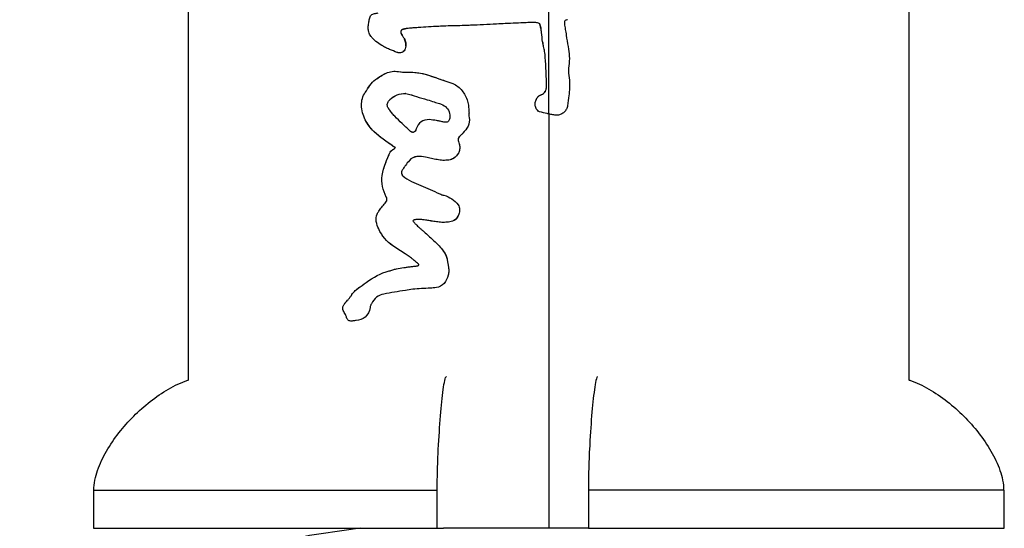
# Model space of a CAD drawing. Header units: millimetres. Extents: x 364 to 1163, y -230 to 1292.
# Tile 25 of 39: x 473.85 to 486.84, y 502.53 to 509.23. Entities that reach past the tile are written whole.
import ezdxf

# ---------------------------------------------------------------- set-up
doc = ezdxf.new("R2010")
doc.units = ezdxf.units.MM
doc.layers.add('Make2D$Visible$Curves', color=7, linetype='Continuous', true_color=0x000000)
doc.layers.add('Make2D$Visible$Tangents', color=7, linetype='Continuous', true_color=0x000000)

msp = doc.modelspace()

# ---------------------------------------------------------------- linework, layer by layer
at = {"layer": 'Make2D$Visible$Curves', "color": 18, "lineweight": -3, "true_color": 0x000000}
for points, degree in [([(476.078, 504.488), (476.078, 529.932)], 1), ([(485.578, 529.932), (485.578, 504.488)], 1), ([(480.703, 509.182), (480.71, 509.175), (480.712, 509.164), (480.715, 509.155)], 3), ([(480.746, 508.943), (480.747, 508.935), (480.749, 508.927), (480.751, 508.92)], 3), ([(481.083, 508.879), (481.099, 508.796), (481.105, 508.71), (481.092, 508.626)], 3), ([(478.844, 508.551), (478.939, 508.535), (479.037, 508.55), (479.134, 508.53)], 3), ([(481.092, 508.626), (481.079, 508.542), (481.104, 508.458), (481.102, 508.373)], 3), ([(481.092, 508.626), (481.079, 508.542), (481.104, 508.458), (481.102, 508.373)], 3), ([(481.092, 508.626), (481.092, 508.626), (481.092, 508.626), (481.092, 508.626)], 3), ([(478.407, 508.275), (478.448, 508.336), (478.484, 508.404), (478.542, 508.444)], 3), ([(478.407, 508.275), (478.448, 508.336), (478.483, 508.404), (478.542, 508.444)], 3), ([(478.542, 508.444), (478.58, 508.471), (478.618, 508.498), (478.659, 508.519)], 3), ([(479.134, 508.53), (479.244, 508.508), (479.349, 508.464), (479.458, 508.429)], 3), ([(478.358, 508.108), (478.356, 508.169), (478.375, 508.228), (478.407, 508.275)], 3), ([(478.733, 508.182), (478.788, 508.236), (478.863, 508.261), (478.943, 508.263)], 3), ([(478.733, 508.182), (478.788, 508.236), (478.862, 508.261), (478.938, 508.263)], 3), ([(478.943, 508.263), (478.938, 508.263)], 1), ([(478.943, 508.263), (478.993, 508.249), (479.039, 508.235), (479.085, 508.221)], 3), ([(479.085, 508.221), (479.085, 508.221), (479.085, 508.221), (479.085, 508.221)], 3), ([(479.728, 508.231), (479.728, 508.231), (479.728, 508.231), (479.728, 508.231)], 3), ([(478.407, 507.916), (478.379, 507.974), (478.361, 508.04), (478.358, 508.108)], 3), ([(479.506, 508.039), (479.506, 508.039), (479.506, 508.039), (479.506, 508.039)], 3), ([(480.66, 508.068), (480.658, 508.071), (480.656, 508.075), (480.655, 508.078)], 3), ([(480.669, 508.053), (480.675, 508.044), (480.683, 508.036), (480.692, 508.029)], 3), ([(478.52, 507.762), (478.477, 507.804), (478.439, 507.854), (478.41, 507.909)], 3), ([(478.777, 507.564), (478.689, 507.63), (478.598, 507.686), (478.52, 507.762)], 3), ([(479.024, 507.752), (479.012, 507.756), (479.002, 507.764), (478.993, 507.772)], 3), ([(479.641, 507.613), (479.661, 507.566), (479.657, 507.51), (479.631, 507.467)], 3), ([(478.631, 507.183), (478.652, 507.291), (478.689, 507.394), (478.738, 507.49)], 3), ([(479.63, 507.465), (479.603, 507.422), (479.558, 507.392), (479.509, 507.385)], 3), ([(479.445, 506.92), (479.519, 506.901), (479.586, 506.856), (479.633, 506.793)], 3), ([(478.668, 506.816), (478.675, 506.825), (478.683, 506.833), (478.688, 506.844)], 3), ([(479.633, 506.793), (479.646, 506.776), (479.651, 506.754), (479.651, 506.733)], 3), ([(478.772, 506.255), (478.692, 506.309), (478.626, 506.385), (478.585, 506.478)], 3), ([(479.416, 506.564), (479.374, 506.568), (479.333, 506.573), (479.292, 506.579)], 3), ([(479.396, 506.238), (479.439, 506.191), (479.477, 506.135), (479.489, 506.07)], 3), ([(479.489, 506.07), (479.502, 506.003), (479.517, 505.934), (479.501, 505.867)], 3), ([(479.011, 505.981), (479.027, 505.984), (479.043, 505.984), (479.06, 505.986)], 3), ([(478.42, 505.771), (478.513, 505.837), (478.611, 505.898), (478.722, 505.924)], 3), ([(478.579, 505.87), (478.579, 505.87), (478.579, 505.87), (478.579, 505.87)], 3), ([(478.221, 505.596), (478.27, 505.677), (478.348, 505.72), (478.42, 505.771)], 3), ([(478.471, 505.44), (478.463, 505.391), (478.44, 505.346), (478.406, 505.316)], 3), ([(478.145, 505.353), (478.145, 505.353), (478.145, 505.353), (478.145, 505.353)], 3), ([(474.828, 502.534), (474.828, 503.034)], 1), ([(479.356, 502.534), (479.356, 503.034)], 1), ([(481.35, 503.034), (481.35, 502.534)], 1), ([(486.828, 503.034), (486.828, 502.534)], 1), ([(479.356, 502.534), (479.438, 502.534)], 1)]:
    msp.add_open_spline(points, degree=degree, dxfattribs=at)
for points, knots in [([(478.454, 509.191), (478.457, 509.209), (478.459, 509.227), (478.468, 509.263), (478.474, 509.281), (478.498, 509.305), (478.514, 509.31), (478.545, 509.318), (478.561, 509.321), (478.577, 509.323)], [0, 0, 0, 0, 0.0553051, 0.0553051, 0.1106103, 0.1106103, 0.1659154, 0.1659154, 0.2212205, 0.2212205, 0.2212205, 0.2212205]), ([(478.445, 509.121), (478.444, 509.128), (478.444, 509.135), (478.445, 509.141), (478.445, 509.148), (478.446, 509.154), (478.448, 509.16), (478.45, 509.17), (478.452, 509.181), (478.454, 509.191)], [0, 0, 0, 0, 0.01984894, 0.01984894, 0.01984894, 0.03935367, 0.03935367, 0.03935367, 0.07079676, 0.07079676, 0.07079676, 0.07079676]), ([(480.623, 509.198), (480.592, 509.197), (480.561, 509.196), (480.53, 509.195), (480.484, 509.193), (480.438, 509.191), (480.392, 509.189), (480.346, 509.187), (480.3, 509.185), (480.254, 509.183)], [0, 0, 0, 0, 0.0926556, 0.0926556, 0.0926556, 0.2317038, 0.2317038, 0.2317038, 0.3708756, 0.3708756, 0.3708756, 0.3708756]), ([(480.703, 509.182), (480.696, 509.187), (480.688, 509.19), (480.681, 509.192), (480.673, 509.194), (480.665, 509.196), (480.658, 509.197), (480.646, 509.198), (480.635, 509.199), (480.623, 509.198)], [0, 0, 0, 0, 0.02429485, 0.02429485, 0.02429485, 0.0475646, 0.0475646, 0.0475646, 0.08264199, 0.08264199, 0.08264199, 0.08264199]), ([(481.076, 509.234), (481.07, 509.233), (481.064, 509.232), (481.058, 509.23), (481.054, 509.228), (481.05, 509.225), (481.046, 509.222), (481.042, 509.219), (481.039, 509.216), (481.037, 509.212), (481.035, 509.208), (481.034, 509.204), (481.034, 509.2), (481.033, 509.195), (481.033, 509.189), (481.034, 509.183)], [0, 0, 0, 0, 0.01851028, 0.01851028, 0.01851028, 0.03251786, 0.03251786, 0.03251786, 0.0467122, 0.0467122, 0.0467122, 0.05881633, 0.05881633, 0.05881633, 0.07579231, 0.07579231, 0.07579231, 0.07579231]), ([(478.48, 509.016), (478.473, 509.024), (478.467, 509.034), (478.463, 509.044), (478.46, 509.053), (478.457, 509.063), (478.454, 509.073), (478.451, 509.089), (478.448, 509.105), (478.445, 509.121)], [0, 0, 0, 0, 0.0339584, 0.0339584, 0.0339584, 0.0649085, 0.0649085, 0.0649085, 0.1145669, 0.1145669, 0.1145669, 0.1145669]), ([(478.945, 509.116), (478.932, 509.115), (478.919, 509.113), (478.906, 509.109), (478.902, 509.107), (478.898, 509.106), (478.894, 509.104), (478.89, 509.101), (478.887, 509.099), (478.883, 509.095), (478.882, 509.093), (478.88, 509.09), (478.879, 509.087), (478.877, 509.085), (478.877, 509.081), (478.877, 509.078), (478.876, 509.074), (478.877, 509.07), (478.877, 509.066), (478.879, 509.058), (478.882, 509.05), (478.886, 509.043), (478.89, 509.035), (478.894, 509.028), (478.899, 509.02)], [0, 0, 0, 0, 0.0426955, 0.0426955, 0.0426955, 0.0570946, 0.0570946, 0.0570946, 0.071712, 0.071712, 0.071712, 0.0811392, 0.0811392, 0.0811392, 0.0905922, 0.0905922, 0.0905922, 0.1033056, 0.1033056, 0.1033056, 0.1277092, 0.1277092, 0.1277092, 0.1551681, 0.1551681, 0.1551681, 0.1551681]), ([(478.899, 509.02), (478.892, 509.03), (478.886, 509.041), (478.881, 509.053), (478.88, 509.057), (478.878, 509.061), (478.877, 509.066), (478.877, 509.066), (478.877, 509.066), (478.877, 509.066)], [0, 0, 0, 0, 0.03826063, 0.03826063, 0.03826063, 0.05186943, 0.05186943, 0.05186943, 0.05194307, 0.05194307, 0.05194307, 0.05194307]), ([(478.897, 509.105), (478.905, 509.109), (478.915, 509.112), (478.924, 509.113), (478.931, 509.115), (478.938, 509.116), (478.945, 509.116)], [0.10130801, 0.10130801, 0.10130801, 0.10130801, 0.13292707, 0.13292707, 0.13292707, 0.15593269, 0.15593269, 0.15593269, 0.15593269]), ([(479.106, 509.13), (479.092, 509.129), (479.079, 509.128), (479.065, 509.127), (479.045, 509.126), (479.025, 509.124), (479.005, 509.122), (478.985, 509.121), (478.965, 509.119), (478.945, 509.116)], [-0.1746332, -0.1746332, -0.1746332, -0.1746332, -0.1309928, -0.1309928, -0.1309928, -0.0655133, -0.0655133, -0.0655133, 0, 0, 0, 0]), ([(479.47, 509.15), (479.439, 509.149), (479.409, 509.148), (479.378, 509.146), (479.332, 509.144), (479.287, 509.141), (479.241, 509.138), (479.196, 509.135), (479.151, 509.133), (479.106, 509.13)], [-0.3856595, -0.3856595, -0.3856595, -0.3856595, -0.2893528, -0.2893528, -0.2893528, -0.1447444, -0.1447444, -0.1447444, 0, 0, 0, 0]), ([(479.796, 509.16), (479.769, 509.159), (479.742, 509.158), (479.714, 509.157), (479.673, 509.156), (479.633, 509.155), (479.592, 509.154), (479.551, 509.153), (479.51, 509.152), (479.47, 509.15)], [0, 0, 0, 0, 0.084317, 0.084317, 0.084317, 0.2108932, 0.2108932, 0.2108932, 0.337563, 0.337563, 0.337563, 0.337563]), ([(480.254, 509.183), (480.215, 509.181), (480.177, 509.179), (480.139, 509.177), (480.081, 509.174), (480.024, 509.171), (479.967, 509.168), (479.91, 509.165), (479.853, 509.162), (479.796, 509.16)], [-0.4646432, -0.4646432, -0.4646432, -0.4646432, -0.3486583, -0.3486583, -0.3486583, -0.1744476, -0.1744476, -0.1744476, 0, 0, 0, 0]), ([(480.746, 508.943), (480.74, 508.983), (480.738, 509.024), (480.732, 509.064), (480.73, 509.084), (480.727, 509.104), (480.723, 509.124), (480.72, 509.137), (480.717, 509.15), (480.713, 509.163), (480.71, 509.17), (480.707, 509.177), (480.703, 509.182)], [0, 0, 0, 0, 0.1216441, 0.1216441, 0.1216441, 0.1823803, 0.1823803, 0.1823803, 0.2226592, 0.2226592, 0.2226592, 0.2451735, 0.2451735, 0.2451735, 0.2451735]), ([(480.715, 509.155), (480.718, 509.145), (480.721, 509.135), (480.723, 509.125), (480.723, 509.124), (480.723, 509.124)], [0.03067347, 0.03067347, 0.03067347, 0.03067347, 0.06134695, 0.06134695, 0.06214888, 0.06214888, 0.06214888, 0.06214888]), ([(481.034, 509.183), (481.038, 509.158), (481.042, 509.133), (481.046, 509.107), (481.05, 509.082), (481.054, 509.056), (481.058, 509.031), (481.065, 508.98), (481.074, 508.93), (481.083, 508.879)], [-0.3080159, -0.3080159, -0.3080159, -0.3080159, -0.2309795, -0.2309795, -0.2309795, -0.1539437, -0.1539437, -0.1539437, 0, 0, 0, 0]), ([(478.468, 509.034), (478.47, 509.029), (478.472, 509.025), (478.475, 509.021), (478.477, 509.02), (478.478, 509.018), (478.48, 509.016)], [0.09215066, 0.09215066, 0.09215066, 0.09215066, 0.10728573, 0.10728573, 0.10728573, 0.1148357, 0.1148357, 0.1148357, 0.1148357]), ([(478.625, 508.895), (478.599, 508.911), (478.573, 508.929), (478.549, 508.949), (478.537, 508.959), (478.525, 508.97), (478.513, 508.981), (478.502, 508.992), (478.49, 509.004), (478.48, 509.016)], [0, 0, 0, 0, 0.1020772, 0.1020772, 0.1020772, 0.1540204, 0.1540204, 0.1540204, 0.2062289, 0.2062289, 0.2062289, 0.2062289]), ([(478.899, 509.02), (478.906, 509.009), (478.913, 508.999), (478.919, 508.987), (478.925, 508.977), (478.93, 508.966), (478.934, 508.955), (478.94, 508.939), (478.943, 508.922), (478.944, 508.905), (478.944, 508.899), (478.943, 508.892), (478.943, 508.885)], [0, 0, 0, 0, 0.0396154, 0.0396154, 0.0396154, 0.0760661, 0.0760661, 0.0760661, 0.1271105, 0.1271105, 0.1271105, 0.1472597, 0.1472597, 0.1472597, 0.1472597]), ([(478.943, 508.885), (478.944, 508.898), (478.944, 508.912), (478.942, 508.925), (478.939, 508.942), (478.933, 508.958), (478.926, 508.973)], [0, 0, 0, 0, 0.04031832, 0.04031832, 0.04031832, 0.09172765, 0.09172765, 0.09172765, 0.09172765]), ([(480.76, 508.879), (480.758, 508.887), (480.756, 508.895), (480.754, 508.903), (480.753, 508.909), (480.751, 508.916), (480.75, 508.923), (480.748, 508.929), (480.747, 508.936), (480.746, 508.943)], [0, 0, 0, 0, 0.02458391, 0.02458391, 0.02458391, 0.04514673, 0.04514673, 0.04514673, 0.06574859, 0.06574859, 0.06574859, 0.06574859]), ([(478.83, 508.803), (478.795, 508.815), (478.76, 508.828), (478.726, 508.843), (478.709, 508.851), (478.692, 508.859), (478.675, 508.867), (478.658, 508.876), (478.641, 508.885), (478.625, 508.895)], [-0.2471634, -0.2471634, -0.2471634, -0.2471634, -0.1240976, -0.1240976, -0.1240976, -0.0621376, -0.0621376, -0.0621376, 0, 0, 0, 0]), ([(478.943, 508.885), (478.941, 508.873), (478.939, 508.861), (478.934, 508.85), (478.93, 508.841), (478.925, 508.832), (478.919, 508.824), (478.913, 508.816), (478.905, 508.81), (478.897, 508.805), (478.889, 508.801), (478.881, 508.799), (478.873, 508.798), (478.863, 508.796), (478.852, 508.797), (478.842, 508.799), (478.838, 508.8), (478.834, 508.801), (478.83, 508.803)], [0, 0, 0, 0, 0.0367361, 0.0367361, 0.0367361, 0.0676413, 0.0676413, 0.0676413, 0.0988748, 0.0988748, 0.0988748, 0.1259355, 0.1259355, 0.1259355, 0.1605339, 0.1605339, 0.1605339, 0.1737199, 0.1737199, 0.1737199, 0.1737199]), ([(478.892, 508.803), (478.899, 508.806), (478.906, 508.811), (478.912, 508.816), (478.913, 508.818), (478.915, 508.819), (478.916, 508.821)], [0.0702682, 0.0702682, 0.0702682, 0.0702682, 0.0954383, 0.0954383, 0.0954383, 0.10258141, 0.10258141, 0.10258141, 0.10258141]), ([(480.782, 508.736), (480.781, 508.749), (480.779, 508.763), (480.778, 508.776), (480.776, 508.789), (480.774, 508.802), (480.772, 508.816), (480.769, 508.837), (480.765, 508.858), (480.76, 508.879)], [0, 0, 0, 0, 0.0402199, 0.0402199, 0.0402199, 0.0804459, 0.0804459, 0.0804459, 0.144715, 0.144715, 0.144715, 0.144715]), ([(480.798, 508.368), (480.797, 508.398), (480.797, 508.429), (480.796, 508.46), (480.795, 508.491), (480.794, 508.521), (480.793, 508.552), (480.79, 508.613), (480.787, 508.675), (480.782, 508.736)], [-0.368775, -0.368775, -0.368775, -0.368775, -0.2765032, -0.2765032, -0.2765032, -0.1842303, -0.1842303, -0.1842303, 0, 0, 0, 0]), ([(478.542, 508.444), (478.587, 508.476), (478.633, 508.509), (478.734, 508.552), (478.789, 508.56), (478.844, 508.551)], [0, 0, 0, 0, 0.1830886, 0.1830886, 0.3661772, 0.3661772, 0.3661772, 0.3661772]), ([(478.659, 508.519), (478.667, 508.523), (478.675, 508.527), (478.734, 508.552), (478.789, 508.56), (478.844, 508.551)], [-0.2149391, -0.2149391, -0.2149391, -0.2149391, -0.1848972, -0.1848972, 0, 0, 0, 0]), ([(478.844, 508.551), (478.88, 508.545), (478.916, 508.543), (478.952, 508.542), (478.988, 508.542), (479.025, 508.542), (479.061, 508.539), (479.086, 508.538), (479.11, 508.535), (479.134, 508.53)], [-0.3180709, -0.3180709, -0.3180709, -0.3180709, -0.1984799, -0.1984799, -0.1984799, -0.0790547, -0.0790547, -0.0790547, 0, 0, 0, 0]), ([(479.134, 508.53), (479.175, 508.522), (479.216, 508.51), (479.256, 508.497), (479.297, 508.485), (479.337, 508.47), (479.377, 508.456), (479.404, 508.447), (479.431, 508.437), (479.458, 508.429)], [-0.3596795, -0.3596795, -0.3596795, -0.3596795, -0.2244319, -0.2244319, -0.2244319, -0.0897674, -0.0897674, -0.0897674, 0, 0, 0, 0]), ([(479.458, 508.429), (479.476, 508.423), (479.494, 508.418), (479.511, 508.412), (479.52, 508.409), (479.529, 508.406), (479.537, 508.403), (479.546, 508.399), (479.555, 508.396), (479.563, 508.392)], [-0.1149753, -0.1149753, -0.1149753, -0.1149753, -0.0575424, -0.0575424, -0.0575424, -0.0288113, -0.0288113, -0.0288113, 0, 0, 0, 0]), ([(479.563, 508.392), (479.61, 508.37), (479.652, 508.339), (479.717, 508.259), (479.741, 508.211), (479.757, 508.161)], [0, 0, 0, 0, 0.1587669, 0.1587669, 0.3175339, 0.3175339, 0.3175339, 0.3175339]), ([(480.728, 508.245), (480.738, 508.249), (480.749, 508.255), (480.758, 508.262), (480.767, 508.269), (480.775, 508.278), (480.78, 508.288), (480.787, 508.298), (480.791, 508.311), (480.794, 508.323), (480.797, 508.338), (480.798, 508.353), (480.798, 508.368)], [0, 0, 0, 0, 0.0345333, 0.0345333, 0.0345333, 0.0694053, 0.0694053, 0.0694053, 0.1076478, 0.1076478, 0.1076478, 0.1525832, 0.1525832, 0.1525832, 0.1525832]), ([(480.78, 508.286), (480.779, 508.285), (480.779, 508.285), (480.778, 508.284), (480.775, 508.28), (480.772, 508.275), (480.768, 508.271)], [0.08484033, 0.08484033, 0.08484033, 0.08484033, 0.08735845, 0.08735845, 0.08735845, 0.10346827, 0.10346827, 0.10346827, 0.10346827]), ([(481.102, 508.373), (481.101, 508.35), (481.1, 508.327), (481.099, 508.304), (481.097, 508.281), (481.095, 508.258), (481.093, 508.235), (481.088, 508.19), (481.082, 508.145), (481.075, 508.1)], [-0.2750943, -0.2750943, -0.2750943, -0.2750943, -0.2058269, -0.2058269, -0.2058269, -0.1365711, -0.1365711, -0.1365711, 0, 0, 0, 0]), ([(478.723, 508.052), (478.722, 508.054), (478.721, 508.055), (478.72, 508.056), (478.713, 508.066), (478.707, 508.076), (478.702, 508.088), (478.7, 508.094), (478.698, 508.1), (478.698, 508.107), (478.697, 508.115), (478.698, 508.123), (478.7, 508.13), (478.702, 508.137), (478.705, 508.144), (478.708, 508.151), (478.715, 508.162), (478.724, 508.172), (478.733, 508.182)], [-0.1510214, -0.1510214, -0.1510214, -0.1510214, -0.1456906, -0.1456906, -0.1456906, -0.1082837, -0.1082837, -0.1082837, -0.088175, -0.088175, -0.088175, -0.0647256, -0.0647256, -0.0647256, -0.0416222, -0.0416222, -0.0416222, 0, 0, 0, 0]), ([(478.938, 508.263), (478.993, 508.249), (479.039, 508.235), (479.085, 508.221), (479.132, 508.207), (479.178, 508.193), (479.225, 508.179), (479.256, 508.169), (479.287, 508.16), (479.318, 508.15)], [-0.4231436, -0.4231436, -0.4231436, -0.4231436, -0.2579584, -0.2579584, -0.2579584, -0.1031254, -0.1031254, -0.1031254, 0, 0, 0, 0]), ([(479.318, 508.15), (479.33, 508.147), (479.341, 508.143), (479.353, 508.14), (479.364, 508.136), (479.376, 508.132), (479.387, 508.128), (479.395, 508.125), (479.402, 508.123), (479.41, 508.12)], [0, 0, 0, 0, 0.0379296, 0.0379296, 0.0379296, 0.0758347, 0.0758347, 0.0758347, 0.1010629, 0.1010629, 0.1010629, 0.1010629]), ([(479.757, 508.161), (479.76, 508.15), (479.763, 508.139), (479.765, 508.127), (479.767, 508.116), (479.768, 508.104), (479.769, 508.093), (479.771, 508.071), (479.773, 508.049), (479.775, 508.028)], [-0.1349444, -0.1349444, -0.1349444, -0.1349444, -0.0999301, -0.0999301, -0.0999301, -0.0650066, -0.0650066, -0.0650066, 0, 0, 0, 0]), ([(480.655, 508.078), (480.65, 508.092), (480.648, 508.107), (480.648, 508.122), (480.648, 508.137), (480.651, 508.152), (480.655, 508.166), (480.66, 508.182), (480.668, 508.197), (480.679, 508.211), (480.687, 508.22), (480.696, 508.229), (480.707, 508.235), (480.713, 508.239), (480.72, 508.243), (480.728, 508.245)], [0, 0, 0, 0, 0.0450577, 0.0450577, 0.0450577, 0.0895854, 0.0895854, 0.0895854, 0.1407048, 0.1407048, 0.1407048, 0.1784099, 0.1784099, 0.1784099, 0.201623, 0.201623, 0.201623, 0.201623]), ([(480.674, 508.204), (480.672, 508.202), (480.671, 508.2), (480.67, 508.198), (480.664, 508.189), (480.66, 508.18), (480.657, 508.171)], [0.06961049, 0.06961049, 0.06961049, 0.06961049, 0.07682618, 0.07682618, 0.07682618, 0.10677819, 0.10677819, 0.10677819, 0.10677819]), ([(480.728, 508.245), (480.716, 508.241), (480.704, 508.235), (480.694, 508.226), (480.691, 508.224), (480.688, 508.221), (480.685, 508.218)], [0, 0, 0, 0, 0.03850621, 0.03850621, 0.03850621, 0.05133598, 0.05133598, 0.05133598, 0.05133598]), ([(478.52, 507.762), (478.475, 507.806), (478.436, 507.858), (478.378, 507.974), (478.361, 508.04), (478.358, 508.108)], [0, 0, 0, 0, 0.2041197, 0.2041197, 0.4082393, 0.4082393, 0.4082393, 0.4082393]), ([(478.723, 508.052), (478.722, 508.054), (478.72, 508.056), (478.719, 508.058), (478.715, 508.064), (478.711, 508.07), (478.707, 508.077)], [0, 0, 0, 0, 0.00713066, 0.00713066, 0.00713066, 0.03037011, 0.03037011, 0.03037011, 0.03037011]), ([(478.796, 507.962), (478.789, 507.969), (478.783, 507.976), (478.777, 507.984), (478.77, 507.991), (478.764, 507.998), (478.758, 508.006), (478.746, 508.021), (478.735, 508.037), (478.723, 508.052)], [0, 0, 0, 0, 0.0303731, 0.0303731, 0.0303731, 0.0606607, 0.0606607, 0.0606607, 0.1211921, 0.1211921, 0.1211921, 0.1211921]), ([(479.41, 508.12), (479.436, 508.11), (479.46, 508.095), (479.5, 508.055), (479.513, 508.028), (479.522, 507.986), (479.523, 507.972), (479.522, 507.943), (479.521, 507.928), (479.51, 507.901), (479.499, 507.89), (479.473, 507.881), (479.458, 507.881), (479.445, 507.884)], [-0.3507252, -0.3507252, -0.3507252, -0.3507252, -0.2630439, -0.2630439, -0.1753626, -0.1753626, -0.1315219, -0.1315219, -0.0876813, -0.0876813, -0.0438406, -0.0438406, 0, 0, 0, 0]), ([(479.775, 508.028), (479.775, 508.021), (479.776, 508.013), (479.776, 508.006), (479.776, 507.999), (479.775, 507.991), (479.775, 507.984), (479.775, 507.971), (479.775, 507.957), (479.777, 507.944)], [-0.08369854, -0.08369854, -0.08369854, -0.08369854, -0.06179809, -0.06179809, -0.06179809, -0.0399525, -0.0399525, -0.0399525, 0, 0, 0, 0]), ([(480.707, 508.022), (480.7, 508.024), (480.694, 508.027), (480.689, 508.031), (480.681, 508.038), (480.673, 508.046), (480.667, 508.055), (480.664, 508.059), (480.662, 508.063), (480.66, 508.068)], [0, 0, 0, 0, 0.02019453, 0.02019453, 0.02019453, 0.05275689, 0.05275689, 0.05275689, 0.06735915, 0.06735915, 0.06735915, 0.06735915]), ([(480.828, 507.993), (480.82, 507.994), (480.813, 507.995), (480.806, 507.997), (480.773, 508.004), (480.739, 508.012), (480.707, 508.022)], [-0.1244976, -0.1244976, -0.1244976, -0.1244976, -0.102812, -0.102812, -0.102812, 0, 0, 0, 0]), ([(481.075, 508.1), (481.073, 508.084), (481.068, 508.069), (481.061, 508.055), (481.053, 508.041), (481.043, 508.028), (481.032, 508.017), (481.02, 508.006), (481.006, 507.996), (480.991, 507.989), (480.976, 507.982), (480.959, 507.977), (480.942, 507.976), (480.931, 507.975), (480.919, 507.976), (480.908, 507.978)], [0, 0, 0, 0, 0.0479634, 0.0479634, 0.0479634, 0.0958048, 0.0958048, 0.0958048, 0.1454914, 0.1454914, 0.1454914, 0.1969268, 0.1969268, 0.1969268, 0.230792, 0.230792, 0.230792, 0.230792]), ([(481.075, 508.1), (481.074, 508.088), (481.07, 508.076), (481.066, 508.066), (481.061, 508.054), (481.055, 508.044), (481.047, 508.034)], [-0.23079183, -0.23079183, -0.23079183, -0.23079183, -0.19503997, -0.19503997, -0.19503997, -0.1583986, -0.1583986, -0.1583986, -0.1583986]), ([(478.993, 507.772), (478.976, 507.788), (478.959, 507.803), (478.943, 507.819), (478.926, 507.835), (478.909, 507.851), (478.893, 507.866), (478.86, 507.898), (478.828, 507.93), (478.796, 507.962)], [0, 0, 0, 0, 0.0717891, 0.0717891, 0.0717891, 0.1435663, 0.1435663, 0.1435663, 0.2870504, 0.2870504, 0.2870504, 0.2870504]), ([(479.25, 507.917), (479.213, 507.919), (479.175, 507.912), (479.114, 507.867), (479.093, 507.832), (479.08, 507.795)], [-0.2411745, -0.2411745, -0.2411745, -0.2411745, -0.1205873, -0.1205873, 0, 0, 0, 0]), ([(479.445, 507.884), (479.428, 507.888), (479.412, 507.891), (479.396, 507.895), (479.38, 507.898), (479.364, 507.901), (479.347, 507.904), (479.315, 507.91), (479.283, 507.915), (479.25, 507.917)], [-0.2074909, -0.2074909, -0.2074909, -0.2074909, -0.155424, -0.155424, -0.155424, -0.1033772, -0.1033772, -0.1033772, 0, 0, 0, 0]), ([(479.777, 507.944), (479.785, 507.906), (479.779, 507.865), (479.746, 507.795), (479.72, 507.766), (479.694, 507.738)], [-0.2371821, -0.2371821, -0.2371821, -0.2371821, -0.1185911, -0.1185911, 0, 0, 0, 0]), ([(479.777, 507.944), (479.785, 507.906), (479.78, 507.866), (479.746, 507.795), (479.72, 507.766), (479.694, 507.738)], [0, 0, 0, 0, 0.1185494, 0.1185494, 0.2370988, 0.2370988, 0.2370988, 0.2370988]), ([(480.908, 507.978), (480.891, 507.981), (480.874, 507.984), (480.857, 507.987), (480.847, 507.989), (480.837, 507.991), (480.828, 507.993)], [0, 0, 0, 0, 0.05198005, 0.05198005, 0.05198005, 0.08227774, 0.08227774, 0.08227774, 0.08227774]), ([(480.979, 507.984), (480.971, 507.981), (480.963, 507.979), (480.955, 507.978), (480.94, 507.975), (480.924, 507.975), (480.908, 507.978)], [-0.07164488, -0.07164488, -0.07164488, -0.07164488, -0.04716483, -0.04716483, -0.04716483, 0, 0, 0, 0]), ([(478.777, 507.564), (478.733, 507.597), (478.689, 507.628), (478.645, 507.659), (478.623, 507.675), (478.602, 507.691), (478.581, 507.708), (478.56, 507.725), (478.54, 507.743), (478.52, 507.762)], [0, 0, 0, 0, 0.1750274, 0.1750274, 0.1750274, 0.262499, 0.262499, 0.262499, 0.350316, 0.350316, 0.350316, 0.350316]), ([(479.08, 507.795), (479.076, 507.785), (479.071, 507.775), (479.065, 507.766), (479.062, 507.762), (479.058, 507.758), (479.054, 507.755), (479.051, 507.753), (479.047, 507.751), (479.044, 507.75), (479.039, 507.749), (479.035, 507.749), (479.031, 507.75), (479.027, 507.751), (479.023, 507.752), (479.019, 507.754), (479.009, 507.758), (479.001, 507.765), (478.993, 507.772)], [-0.1236211, -0.1236211, -0.1236211, -0.1236211, -0.0901381, -0.0901381, -0.0901381, -0.0740187, -0.0740187, -0.0740187, -0.061776, -0.061776, -0.061776, -0.0477813, -0.0477813, -0.0477813, -0.0340227, -0.0340227, -0.0340227, 0, 0, 0, 0]), ([(479.08, 507.795), (479.077, 507.787), (479.073, 507.779), (479.069, 507.772), (479.068, 507.77), (479.067, 507.769), (479.066, 507.767)], [0, 0, 0, 0, 0.02632491, 0.02632491, 0.02632491, 0.03172825, 0.03172825, 0.03172825, 0.03172825]), ([(479.046, 507.751), (479.043, 507.75), (479.039, 507.749), (479.036, 507.749), (479.035, 507.749), (479.034, 507.749), (479.032, 507.75)], [0.059188, 0.059188, 0.059188, 0.059188, 0.07033893, 0.07033893, 0.07033893, 0.07431466, 0.07431466, 0.07431466, 0.07431466]), ([(479.657, 507.701), (479.65, 507.695), (479.644, 507.688), (479.639, 507.679), (479.636, 507.674), (479.634, 507.668), (479.633, 507.662), (479.632, 507.655), (479.632, 507.649), (479.632, 507.643), (479.634, 507.632), (479.637, 507.623), (479.641, 507.613)], [0, 0, 0, 0, 0.02912133, 0.02912133, 0.02912133, 0.04833192, 0.04833192, 0.04833192, 0.06749822, 0.06749822, 0.06749822, 0.09850903, 0.09850903, 0.09850903, 0.09850903]), ([(479.637, 507.674), (479.636, 507.672), (479.635, 507.67), (479.634, 507.668), (479.633, 507.663), (479.632, 507.659), (479.632, 507.654)], [-0.0637754, -0.0637754, -0.0637754, -0.0637754, -0.0565728, -0.0565728, -0.0565728, -0.0424297, -0.0424297, -0.0424297, -0.0424297]), ([(479.694, 507.738), (479.691, 507.735), (479.688, 507.732), (479.685, 507.728), (479.68, 507.724), (479.676, 507.719), (479.671, 507.715), (479.667, 507.71), (479.662, 507.705), (479.657, 507.701)], [-0.05222484, -0.05222484, -0.05222484, -0.05222484, -0.03917565, -0.03917565, -0.03917565, -0.0196063, -0.0196063, -0.0196063, 0, 0, 0, 0]), ([(478.738, 507.49), (478.742, 507.497), (478.748, 507.504), (478.753, 507.509), (478.762, 507.516), (478.771, 507.523), (478.779, 507.529), (478.788, 507.535), (478.797, 507.542), (478.805, 507.549)], [0, 0, 0, 0, 0.02539984, 0.02539984, 0.02539984, 0.06045808, 0.06045808, 0.06045808, 0.09547771, 0.09547771, 0.09547771, 0.09547771]), ([(478.738, 507.49), (478.74, 507.493), (478.741, 507.495), (478.743, 507.497), (478.748, 507.505), (478.755, 507.511), (478.763, 507.517), (478.767, 507.52), (478.771, 507.523), (478.775, 507.526)], [-0.09602319, -0.09602319, -0.09602319, -0.09602319, -0.08725548, -0.08725548, -0.08725548, -0.05774814, -0.05774814, -0.05774814, -0.04111954, -0.04111954, -0.04111954, -0.04111954]), ([(478.805, 507.549), (478.802, 507.551), (478.799, 507.552), (478.796, 507.554), (478.794, 507.555), (478.791, 507.557), (478.788, 507.558), (478.784, 507.56), (478.78, 507.562), (478.777, 507.564)], [0, 0, 0, 0, 0.01056268, 0.01056268, 0.01056268, 0.02112321, 0.02112321, 0.02112321, 0.03493094, 0.03493094, 0.03493094, 0.03493094]), ([(479.641, 507.613), (479.648, 507.597), (479.652, 507.58), (479.654, 507.563), (479.655, 507.545), (479.653, 507.527), (479.649, 507.51), (479.645, 507.494), (479.638, 507.478), (479.629, 507.463), (479.619, 507.448), (479.607, 507.434), (479.594, 507.423), (479.579, 507.411), (479.563, 507.401), (479.545, 507.394), (479.534, 507.39), (479.522, 507.387), (479.509, 507.385)], [0, 0, 0, 0, 0.0527152, 0.0527152, 0.0527152, 0.1055254, 0.1055254, 0.1055254, 0.1574945, 0.1574945, 0.1574945, 0.2124362, 0.2124362, 0.2124362, 0.2707316, 0.2707316, 0.2707316, 0.309285, 0.309285, 0.309285, 0.309285]), ([(478.631, 507.183), (478.636, 507.21), (478.643, 507.237), (478.65, 507.264), (478.657, 507.29), (478.665, 507.316), (478.674, 507.341), (478.683, 507.367), (478.693, 507.392), (478.704, 507.417), (478.715, 507.442), (478.726, 507.466), (478.738, 507.49)], [0, 0, 0, 0, 0.0831511, 0.0831511, 0.0831511, 0.1657088, 0.1657088, 0.1657088, 0.2486267, 0.2486267, 0.2486267, 0.3315232, 0.3315232, 0.3315232, 0.3315232]), ([(478.989, 507.379), (478.971, 507.358), (478.953, 507.337), (478.937, 507.314), (478.928, 507.303), (478.92, 507.292), (478.913, 507.28), (478.905, 507.268), (478.898, 507.256), (478.891, 507.244)], [-0.1724979, -0.1724979, -0.1724979, -0.1724979, -0.0866718, -0.0866718, -0.0866718, -0.0434119, -0.0434119, -0.0434119, 0, 0, 0, 0]), ([(479.204, 507.421), (479.166, 507.428), (479.128, 507.435), (479.052, 507.426), (479.015, 507.409), (478.989, 507.379)], [-0.2505196, -0.2505196, -0.2505196, -0.2505196, -0.1252598, -0.1252598, 0, 0, 0, 0]), ([(479.204, 507.421), (479.166, 507.428), (479.127, 507.435), (479.052, 507.427), (479.015, 507.409), (478.989, 507.379)], [0, 0, 0, 0, 0.1244832, 0.1244832, 0.2489664, 0.2489664, 0.2489664, 0.2489664]), ([(479.509, 507.385), (479.484, 507.381), (479.458, 507.38), (479.432, 507.381), (479.406, 507.382), (479.381, 507.386), (479.356, 507.39), (479.33, 507.394), (479.305, 507.4), (479.279, 507.405), (479.254, 507.411), (479.229, 507.417), (479.204, 507.421)], [0, 0, 0, 0, 0.0810419, 0.0810419, 0.0810419, 0.1617411, 0.1617411, 0.1617411, 0.2435318, 0.2435318, 0.2435318, 0.3253516, 0.3253516, 0.3253516, 0.3253516]), ([(478.891, 507.244), (478.889, 507.241), (478.888, 507.237), (478.887, 507.233), (478.886, 507.226), (478.886, 507.22), (478.887, 507.213), (478.888, 507.205), (478.889, 507.198), (478.892, 507.191), (478.893, 507.187), (478.895, 507.184), (478.897, 507.181), (478.898, 507.178), (478.9, 507.176), (478.902, 507.175)], [0, 0, 0, 0, 0.01144044, 0.01144044, 0.01144044, 0.03179023, 0.03179023, 0.03179023, 0.05479431, 0.05479431, 0.05479431, 0.06629496, 0.06629496, 0.06629496, 0.0745701, 0.0745701, 0.0745701, 0.0745701]), ([(478.685, 506.896), (478.665, 506.941), (478.646, 506.987), (478.624, 507.083), (478.622, 507.134), (478.631, 507.183)], [-0.3016163, -0.3016163, -0.3016163, -0.3016163, -0.1508081, -0.1508081, 0, 0, 0, 0]), ([(478.685, 506.896), (478.665, 506.941), (478.646, 506.987), (478.624, 507.084), (478.622, 507.134), (478.631, 507.183)], [0, 0, 0, 0, 0.1506467, 0.1506467, 0.3012935, 0.3012935, 0.3012935, 0.3012935]), ([(478.887, 507.23), (478.887, 507.229), (478.887, 507.227), (478.886, 507.226), (478.886, 507.216), (478.887, 507.206), (478.89, 507.197), (478.891, 507.192), (478.892, 507.188), (478.894, 507.184)], [-0.06040978, -0.06040978, -0.06040978, -0.06040978, -0.05573425, -0.05573425, -0.05573425, -0.02624163, -0.02624163, -0.02624163, -0.01288698, -0.01288698, -0.01288698, -0.01288698]), ([(478.902, 507.175), (478.974, 507.12), (479.055, 507.081), (479.181, 507.032), (479.223, 507.017), (479.306, 506.98), (479.347, 506.958), (479.389, 506.939)], [0, 0, 0, 0, 0.2871235, 0.2871235, 0.4306852, 0.4306852, 0.574247, 0.574247, 0.574247, 0.574247]), ([(478.668, 506.816), (478.675, 506.824), (478.682, 506.832), (478.687, 506.842), (478.69, 506.847), (478.691, 506.852), (478.692, 506.857), (478.693, 506.862), (478.693, 506.868), (478.693, 506.873), (478.692, 506.88), (478.689, 506.887), (478.686, 506.894), (478.686, 506.895), (478.686, 506.896), (478.685, 506.896)], [0, 0, 0, 0, 0.03439037, 0.03439037, 0.03439037, 0.05044755, 0.05044755, 0.05044755, 0.06665711, 0.06665711, 0.06665711, 0.08888624, 0.08888624, 0.08888624, 0.09167271, 0.09167271, 0.09167271, 0.09167271]), ([(479.389, 506.939), (479.398, 506.935), (479.407, 506.931), (479.416, 506.928), (479.421, 506.926), (479.426, 506.925), (479.431, 506.924), (479.435, 506.922), (479.44, 506.921), (479.445, 506.92)], [0, 0, 0, 0, 0.03105189, 0.03105189, 0.03105189, 0.0466764, 0.0466764, 0.0466764, 0.06232692, 0.06232692, 0.06232692, 0.06232692]), ([(478.565, 506.673), (478.571, 506.686), (478.579, 506.699), (478.587, 506.712), (478.598, 506.731), (478.611, 506.748), (478.625, 506.765), (478.639, 506.783), (478.653, 506.799), (478.668, 506.816)], [0, 0, 0, 0, 0.0457912, 0.0457912, 0.0457912, 0.1150239, 0.1150239, 0.1150239, 0.1847503, 0.1847503, 0.1847503, 0.1847503]), ([(479.633, 506.793), (479.646, 506.776), (479.651, 506.754), (479.652, 506.712), (479.648, 506.691), (479.627, 506.631), (479.6, 506.593), (479.56, 506.581)], [0, 0, 0, 0, 0.0652958, 0.0652958, 0.1305916, 0.1305916, 0.2611833, 0.2611833, 0.2611833, 0.2611833]), ([(478.585, 506.478), (478.571, 506.508), (478.558, 506.54), (478.547, 506.607), (478.551, 506.643), (478.565, 506.673)], [-0.2081754, -0.2081754, -0.2081754, -0.2081754, -0.1040877, -0.1040877, 0, 0, 0, 0]), ([(478.585, 506.478), (478.571, 506.508), (478.558, 506.54), (478.547, 506.607), (478.551, 506.643), (478.565, 506.673)], [0, 0, 0, 0, 0.1039134, 0.1039134, 0.2078269, 0.2078269, 0.2078269, 0.2078269]), ([(479.085, 506.602), (479.078, 506.601), (479.071, 506.6), (479.065, 506.599), (479.058, 506.598), (479.051, 506.596), (479.045, 506.592), (479.041, 506.59), (479.038, 506.587), (479.035, 506.583)], [0, 0, 0, 0, 0.02190731, 0.02190731, 0.02190731, 0.04434988, 0.04434988, 0.04434988, 0.0586337, 0.0586337, 0.0586337, 0.0586337]), ([(479.067, 506.6), (479.062, 506.599), (479.057, 506.598), (479.053, 506.596), (479.052, 506.596), (479.05, 506.595), (479.049, 506.594)], [-0.03914373, -0.03914373, -0.03914373, -0.03914373, -0.02388295, -0.02388295, -0.02388295, -0.01870375, -0.01870375, -0.01870375, -0.01870375]), ([(479.152, 506.601), (479.144, 506.602), (479.136, 506.603), (479.128, 506.603), (479.121, 506.603), (479.114, 506.604), (479.107, 506.603), (479.099, 506.603), (479.092, 506.603), (479.085, 506.602)], [0, 0, 0, 0, 0.02523116, 0.02523116, 0.02523116, 0.04852335, 0.04852335, 0.04852335, 0.07196146, 0.07196146, 0.07196146, 0.07196146]), ([(479.416, 506.564), (479.393, 506.566), (479.37, 506.569), (479.347, 506.572), (479.324, 506.575), (479.301, 506.578), (479.278, 506.581), (479.236, 506.588), (479.194, 506.595), (479.152, 506.601)], [0, 0, 0, 0, 0.0727418, 0.0727418, 0.0727418, 0.1454744, 0.1454744, 0.1454744, 0.2816528, 0.2816528, 0.2816528, 0.2816528]), ([(479.276, 506.582), (479.257, 506.585), (479.238, 506.588), (479.219, 506.591), (479.196, 506.594), (479.174, 506.598), (479.152, 506.601)], [-0.1340471, -0.1340471, -0.1340471, -0.1340471, -0.0727259, -0.0727259, -0.0727259, 0, 0, 0, 0]), ([(479.641, 506.671), (479.641, 506.671), (479.641, 506.671), (479.629, 506.636), (479.607, 506.603), (479.576, 506.587)], [-0.1306966, -0.1306966, -0.1306966, -0.1306966, -0.1306956, -0.1306956, -0.0178717, -0.0178717, -0.0178717, -0.0178717]), ([(478.772, 506.255), (478.752, 506.268), (478.732, 506.283), (478.714, 506.3), (478.696, 506.316), (478.679, 506.334), (478.663, 506.353), (478.647, 506.371), (478.633, 506.391), (478.62, 506.412), (478.607, 506.433), (478.595, 506.455), (478.585, 506.478)], [-0.3128329, -0.3128329, -0.3128329, -0.3128329, -0.2328494, -0.2328494, -0.2328494, -0.1543133, -0.1543133, -0.1543133, -0.0771505, -0.0771505, -0.0771505, 0, 0, 0, 0]), ([(479.035, 506.583), (479.039, 506.578), (479.044, 506.573), (479.048, 506.568), (479.052, 506.563), (479.057, 506.558), (479.061, 506.553), (479.07, 506.543), (479.079, 506.534), (479.088, 506.525)], [-0.08152088, -0.08152088, -0.08152088, -0.08152088, -0.06114787, -0.06114787, -0.06114787, -0.0407758, -0.0407758, -0.0407758, 0, 0, 0, 0]), ([(479.088, 506.525), (479.094, 506.518), (479.101, 506.512), (479.108, 506.505), (479.118, 506.496), (479.129, 506.487), (479.139, 506.477), (479.149, 506.468), (479.16, 506.459), (479.17, 506.45)], [-0.1155456, -0.1155456, -0.1155456, -0.1155456, -0.0866711, -0.0866711, -0.0866711, -0.0433369, -0.0433369, -0.0433369, 0, 0, 0, 0]), ([(479.56, 506.581), (479.548, 506.577), (479.536, 506.574), (479.524, 506.572), (479.512, 506.569), (479.5, 506.567), (479.487, 506.566), (479.464, 506.563), (479.439, 506.562), (479.416, 506.564)], [0, 0, 0, 0, 0.0387877, 0.0387877, 0.0387877, 0.0775772, 0.0775772, 0.0775772, 0.1526395, 0.1526395, 0.1526395, 0.1526395]), ([(479.17, 506.45), (479.208, 506.415), (479.247, 506.382), (479.285, 506.347), (479.304, 506.33), (479.323, 506.312), (479.342, 506.294), (479.361, 506.276), (479.379, 506.258), (479.396, 506.238)], [-0.3194029, -0.3194029, -0.3194029, -0.3194029, -0.1598273, -0.1598273, -0.1598273, -0.0800286, -0.0800286, -0.0800286, 0, 0, 0, 0]), ([(478.986, 506.115), (478.968, 506.127), (478.95, 506.139), (478.933, 506.151), (478.906, 506.168), (478.879, 506.185), (478.852, 506.203), (478.825, 506.22), (478.799, 506.237), (478.772, 506.255)], [0, 0, 0, 0, 0.0681134, 0.0681134, 0.0681134, 0.1703653, 0.1703653, 0.1703653, 0.2726422, 0.2726422, 0.2726422, 0.2726422]), ([(479.396, 506.238), (479.415, 506.217), (479.433, 506.194), (479.448, 506.17), (479.457, 506.155), (479.466, 506.139), (479.473, 506.122), (479.48, 506.105), (479.486, 506.088), (479.489, 506.07)], [-0.1975415, -0.1975415, -0.1975415, -0.1975415, -0.1099863, -0.1099863, -0.1099863, -0.0551581, -0.0551581, -0.0551581, 0, 0, 0, 0]), ([(479.105, 506.017), (479.091, 506.029), (479.078, 506.042), (479.064, 506.054), (479.051, 506.064), (479.038, 506.075), (479.025, 506.085), (479.012, 506.095), (478.999, 506.106), (478.986, 506.115)], [0, 0, 0, 0, 0.0577463, 0.0577463, 0.0577463, 0.1097484, 0.1097484, 0.1097484, 0.1618528, 0.1618528, 0.1618528, 0.1618528]), ([(479.489, 506.07), (479.495, 506.038), (479.502, 506.007), (479.505, 505.975), (479.507, 505.957), (479.509, 505.939), (479.508, 505.921), (479.508, 505.902), (479.505, 505.884), (479.501, 505.867)], [-0.2054773, -0.2054773, -0.2054773, -0.2054773, -0.1085874, -0.1085874, -0.1085874, -0.0544112, -0.0544112, -0.0544112, 0, 0, 0, 0]), ([(478.722, 505.924), (478.738, 505.928), (478.754, 505.933), (478.77, 505.938), (478.778, 505.941), (478.786, 505.944), (478.795, 505.946), (478.803, 505.948), (478.811, 505.95), (478.819, 505.952)], [-0.1114904, -0.1114904, -0.1114904, -0.1114904, -0.055724, -0.055724, -0.055724, -0.0279036, -0.0279036, -0.0279036, 0, 0, 0, 0]), ([(478.819, 505.952), (478.851, 505.958), (478.882, 505.962), (478.914, 505.967), (478.93, 505.969), (478.946, 505.972), (478.962, 505.974), (478.978, 505.976), (478.995, 505.979), (479.011, 505.981)], [-0.2112716, -0.2112716, -0.2112716, -0.2112716, -0.1056701, -0.1056701, -0.1056701, -0.0528386, -0.0528386, -0.0528386, 0, 0, 0, 0]), ([(479.011, 505.981), (479.034, 505.985), (479.058, 505.985), (479.082, 505.989), (479.09, 505.99), (479.098, 505.992), (479.105, 505.995), (479.106, 505.996), (479.107, 505.996), (479.108, 505.997)], [-0.1340558, -0.1340558, -0.1340558, -0.1340558, -0.0561973, -0.0561973, -0.0561973, -0.0300866, -0.0300866, -0.0300866, -0.0265426, -0.0265426, -0.0265426, -0.0265426]), ([(479.06, 505.986), (479.073, 505.987), (479.087, 505.989), (479.1, 505.993), (479.103, 505.994), (479.106, 505.995), (479.109, 505.997), (479.11, 505.998), (479.111, 505.999), (479.112, 506), (479.112, 506.001), (479.113, 506.002), (479.113, 506.002), (479.113, 506.003), (479.114, 506.004), (479.114, 506.005), (479.114, 506.006), (479.113, 506.006), (479.113, 506.007), (479.113, 506.008), (479.112, 506.009), (479.112, 506.011), (479.11, 506.013), (479.108, 506.015), (479.105, 506.017)], [0.05326397, 0.05326397, 0.05326397, 0.05326397, 0.09718585, 0.09718585, 0.09718585, 0.10824477, 0.10824477, 0.10824477, 0.1122743, 0.1122743, 0.1122743, 0.11483405, 0.11483405, 0.11483405, 0.11742339, 0.11742339, 0.11742339, 0.11969322, 0.11969322, 0.11969322, 0.12361221, 0.12361221, 0.12361221, 0.13317409, 0.13317409, 0.13317409, 0.13317409]), ([(479.501, 505.867), (479.492, 505.826), (479.474, 505.789), (479.42, 505.729), (479.384, 505.709), (479.345, 505.704)], [-0.2505779, -0.2505779, -0.2505779, -0.2505779, -0.1252889, -0.1252889, 0, 0, 0, 0]), ([(479.501, 505.867), (479.492, 505.827), (479.474, 505.789), (479.42, 505.73), (479.384, 505.709), (479.345, 505.704)], [0, 0, 0, 0, 0.1250035, 0.1250035, 0.250007, 0.250007, 0.250007, 0.250007]), ([(478.221, 505.596), (478.233, 505.617), (478.248, 505.635), (478.264, 505.652), (478.279, 505.668), (478.296, 505.683), (478.313, 505.696), (478.32, 505.701), (478.326, 505.706), (478.333, 505.711)], [-0.2986907, -0.2986907, -0.2986907, -0.2986907, -0.2219938, -0.2219938, -0.2219938, -0.1475457, -0.1475457, -0.1475457, -0.1204324, -0.1204324, -0.1204324, -0.1204324]), ([(479.034, 505.682), (479.001, 505.677), (478.969, 505.673), (478.937, 505.668), (478.888, 505.66), (478.841, 505.652), (478.793, 505.644), (478.746, 505.635), (478.698, 505.627), (478.652, 505.618)], [-0.4254915, -0.4254915, -0.4254915, -0.4254915, -0.3193023, -0.3193023, -0.3193023, -0.1597471, -0.1597471, -0.1597471, 0, 0, 0, 0]), ([(479.345, 505.704), (479.318, 505.701), (479.292, 505.699), (479.266, 505.697), (479.227, 505.695), (479.188, 505.693), (479.149, 505.691), (479.111, 505.689), (479.072, 505.687), (479.034, 505.682)], [-0.3321632, -0.3321632, -0.3321632, -0.3321632, -0.2492477, -0.2492477, -0.2492477, -0.1246926, -0.1246926, -0.1246926, 0, 0, 0, 0]), ([(478.128, 505.482), (478.142, 505.503), (478.159, 505.52), (478.175, 505.538), (478.183, 505.547), (478.191, 505.556), (478.199, 505.566), (478.207, 505.575), (478.214, 505.585), (478.221, 505.596)], [0, 0, 0, 0, 0.0804415, 0.0804415, 0.0804415, 0.1203638, 0.1203638, 0.1203638, 0.1606636, 0.1606636, 0.1606636, 0.1606636]), ([(478.652, 505.618), (478.618, 505.612), (478.585, 505.599), (478.529, 505.556), (478.506, 505.526), (478.488, 505.492)], [0, 0, 0, 0, 0.117, 0.117, 0.2340001, 0.2340001, 0.2340001, 0.2340001]), ([(478.131, 505.377), (478.125, 505.385), (478.12, 505.394), (478.116, 505.404), (478.114, 505.411), (478.112, 505.419), (478.111, 505.427), (478.111, 505.434), (478.112, 505.443), (478.113, 505.45), (478.115, 505.457), (478.118, 505.464), (478.121, 505.47), (478.123, 505.474), (478.125, 505.478), (478.128, 505.482)], [0, 0, 0, 0, 0.0327162, 0.0327162, 0.0327162, 0.0564247, 0.0564247, 0.0564247, 0.080257, 0.080257, 0.080257, 0.1027181, 0.1027181, 0.1027181, 0.1169348, 0.1169348, 0.1169348, 0.1169348]), ([(478.111, 505.431), (478.111, 505.433), (478.111, 505.434), (478.111, 505.436), (478.112, 505.438), (478.112, 505.441), (478.112, 505.444)], [-0.05634245, -0.05634245, -0.05634245, -0.05634245, -0.05160022, -0.05160022, -0.05160022, -0.04332131, -0.04332131, -0.04332131, -0.04332131]), ([(478.128, 505.482), (478.136, 505.495), (478.146, 505.507), (478.156, 505.518), (478.164, 505.526), (478.172, 505.535), (478.18, 505.543)], [-0.16231427, -0.16231427, -0.16231427, -0.16231427, -0.11179541, -0.11179541, -0.11179541, -0.07354185, -0.07354185, -0.07354185, -0.07354185]), ([(478.471, 505.44), (478.463, 505.391), (478.441, 505.346), (478.373, 505.287), (478.331, 505.274), (478.289, 505.271)], [0, 0, 0, 0, 0.1496397, 0.1496397, 0.2992794, 0.2992794, 0.2992794, 0.2992794]), ([(478.488, 505.492), (478.486, 505.488), (478.484, 505.484), (478.483, 505.48), (478.481, 505.475), (478.479, 505.471), (478.477, 505.466), (478.475, 505.458), (478.472, 505.449), (478.471, 505.44)], [-0.05697133, -0.05697133, -0.05697133, -0.05697133, -0.04243035, -0.04243035, -0.04243035, -0.02788811, -0.02788811, -0.02788811, 0, 0, 0, 0]), ([(478.158, 505.319), (478.157, 505.324), (478.155, 505.329), (478.153, 505.335), (478.151, 505.34), (478.149, 505.345), (478.147, 505.35), (478.142, 505.359), (478.137, 505.368), (478.131, 505.377)], [0, 0, 0, 0, 0.01705358, 0.01705358, 0.01705358, 0.03409857, 0.03409857, 0.03409857, 0.06748209, 0.06748209, 0.06748209, 0.06748209]), ([(478.234, 505.263), (478.224, 505.262), (478.214, 505.262), (478.204, 505.264), (478.198, 505.266), (478.192, 505.268), (478.187, 505.272), (478.181, 505.275), (478.176, 505.28), (478.172, 505.286), (478.168, 505.293), (478.164, 505.301), (478.161, 505.309), (478.16, 505.312), (478.159, 505.316), (478.158, 505.319)], [0, 0, 0, 0, 0.0363828, 0.0363828, 0.0363828, 0.0587746, 0.0587746, 0.0587746, 0.0813702, 0.0813702, 0.0813702, 0.1086229, 0.1086229, 0.1086229, 0.1185985, 0.1185985, 0.1185985, 0.1185985]), ([(478.289, 505.271), (478.281, 505.27), (478.274, 505.269), (478.266, 505.268), (478.261, 505.267), (478.255, 505.266), (478.25, 505.266), (478.245, 505.265), (478.24, 505.264), (478.234, 505.263)], [-0.06567138, -0.06567138, -0.06567138, -0.06567138, -0.03771875, -0.03771875, -0.03771875, -0.01886221, -0.01886221, -0.01886221, 0, 0, 0, 0]), ([(479.356, 503.034), (479.356, 503.131), (479.358, 503.223), (479.363, 503.403), (479.367, 503.488), (479.379, 503.733), (479.389, 503.881), (479.41, 504.145), (479.422, 504.265), (479.442, 504.407), (479.449, 504.448), (479.464, 504.512), (479.471, 504.534), (479.479, 504.534)], [-2.293071, -2.293071, -2.293071, -2.293071, -2.006437, -2.006437, -1.719803, -1.719803, -1.146536, -1.146536, -0.573268, -0.573268, -0.286634, -0.286634, 0, 0, 0, 0]), ([(481.472, 504.534), (481.465, 504.534), (481.457, 504.512), (481.443, 504.448), (481.436, 504.407), (481.416, 504.264), (481.404, 504.145), (481.382, 503.881), (481.372, 503.732), (481.36, 503.488), (481.357, 503.404), (481.352, 503.223), (481.35, 503.131), (481.35, 503.034)], [-2.293061, -2.293061, -2.293061, -2.293061, -2.006428, -2.006428, -1.719795, -1.719795, -1.14653, -1.14653, -0.573265, -0.573265, -0.286633, -0.286633, 0, 0, 0, 0]), ([(474.828, 503.034), (474.828, 503.122), (474.849, 503.213), (474.907, 503.383), (474.949, 503.468), (475.091, 503.715), (475.217, 503.873), (475.353, 504.009), (475.489, 504.145), (475.647, 504.271), (475.893, 504.413), (475.979, 504.454), (476.07, 504.485), (476.074, 504.487), (476.078, 504.488)], [0, 0, 0, 0, 0.267014, 0.267014, 0.54925, 0.54925, 1.135244, 1.135244, 1.135244, 1.718436, 1.718436, 1.999295, 1.999295, 2.011668, 2.011668, 2.011668, 2.011668]), ([(485.578, 504.488), (485.581, 504.487), (485.585, 504.485), (485.676, 504.454), (485.762, 504.413), (486.008, 504.271), (486.166, 504.145), (486.302, 504.009), (486.438, 503.873), (486.564, 503.715), (486.706, 503.468), (486.748, 503.383), (486.806, 503.213), (486.827, 503.122), (486.827, 503.034)], [0.257566, 0.257566, 0.257566, 0.257566, 0.269875, 0.269875, 0.55073, 0.55073, 1.133932, 1.133932, 1.133932, 1.719952, 1.719952, 2.002204, 2.002204, 2.269228, 2.269228, 2.269228, 2.269228])]:
    msp.add_open_spline(points, degree=3, knots=knots, dxfattribs=at)
for points, weights in [([(474.828, 502.534), (474.828, 502.534), (479.356, 502.534)], [1, 0.789056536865, 1]), ([(481.35, 502.534), (480.377, 502.534), (479.438, 502.534)], [0.859062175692, 0.872775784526, 0.920628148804]), ([(481.35, 502.534), (486.828, 502.534), (486.828, 502.534)], [1, 0.737237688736, 1])]:
    msp.add_rational_spline(points, weights, degree=2, dxfattribs=at)
at = {"layer": 'Make2D$Visible$Tangents', "color": 18, "lineweight": -3, "true_color": 0x000000}
for points in [[(480.828, 507.993), (480.828, 510.184)], [(480.828, 507.993), (480.828, 502.534)]]:
    msp.add_open_spline(points, degree=1, dxfattribs=at)
for points, knots in [([(474.828, 503.034), (474.828, 503.034), (474.871, 503.034), (475.11, 503.034), (475.4, 503.034), (476.214, 503.034), (476.738, 503.034), (477.949, 503.034), (478.635, 503.034), (479.356, 503.034)], [-7.983785, -7.983785, -7.983785, -7.983785, -6.73019, -6.73019, -4.486793, -4.486793, -2.243397, -2.243397, 0, 0, 0, 0]), ([(486.828, 503.034), (486.827, 503.034), (486.69, 503.034), (486.157, 503.034), (485.759, 503.034), (484.756, 503.034), (484.152, 503.034), (482.819, 503.034), (482.09, 503.034), (481.35, 503.034)], [8.997189, 8.997189, 8.997189, 8.997189, 11.216983, 11.216983, 13.46038, 13.46038, 15.703777, 15.703777, 17.947168, 17.947168, 17.947168, 17.947168])]:
    msp.add_open_spline(points, degree=3, knots=knots, dxfattribs=at)
msp.add_rational_spline([(478.341, 502.534), (463.907, 501.004), (460.864, 472.586)], [1, 0.794256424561, 1], degree=2, dxfattribs=at)

doc.saveas('drawing.dxf')
